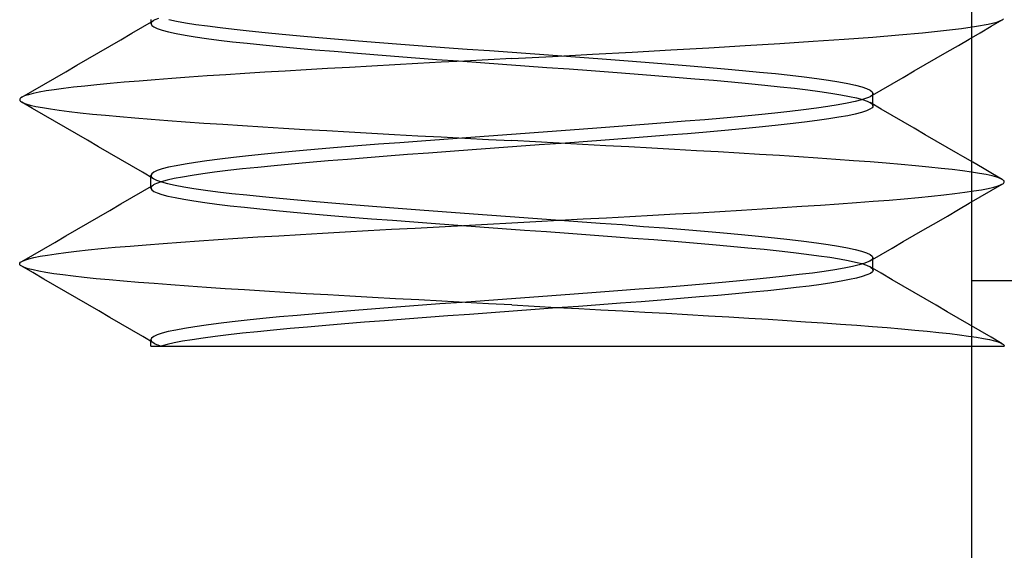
# Model space of a CAD drawing. Header units: millimetres. Extents: x -50 to 1, y 0 to 191.
# Tile 142 of 151: x -12.5 to -9.5, y 184.18 to 185.79. Entities that reach past the tile are written whole.
import ezdxf

# ---------------------------------------------------------------- set-up
doc = ezdxf.new("R2010")
doc.units = ezdxf.units.MM
doc.layers.add('MAIN-2', color=7, linetype='Continuous')

msp = doc.modelspace()

# ---------------------------------------------------------------- linework, layer by layer
at = {"layer": 'MAIN-2'}
for p, q in [((-9.6, 187), (-9.6, 185)), ((-12.1249, 185.7713), (-12.0914, 185.7908)), ((-12.0998, 185.7904), (-12.0998, 185.7936)), ((-12.0998, 185.7873), (-12.0998, 185.7904)), ((-12.0998, 185.7841), (-12.0998, 185.7873)), ((-12.0998, 185.7809), (-12.0998, 185.7841)), ((-12.0994, 185.7829), (-12.0997, 185.781)), ((-12.0997, 185.781), (-12.0977, 185.776)), ((-12.0984, 185.7849), (-12.0994, 185.7829)), ((-12.0968, 185.7868), (-12.0984, 185.7849)), ((-12.0946, 185.7887), (-12.0968, 185.7868)), ((-12.0917, 185.7906), (-12.0946, 185.7887)), ((-12.0882, 185.7925), (-12.0917, 185.7906)), ((-12.0769, 185.7973), (-12.0882, 185.7925)), ((-12.0458, 185.7941), (-12.0223, 185.7891)), ((-12.0223, 185.7891), (-11.9947, 185.7841)), ((-11.9947, 185.7841), (-11.9633, 185.7791)), ((-9.5488, 185.7798), (-9.5228, 185.7861)), ((-9.54, 185.7732), (-9.5066, 185.7926)), ((-9.5228, 185.7861), (-9.5066, 185.7925)), ((-9.5066, 185.7925), (-9.5064, 185.7926)), ((-9.5064, 185.7926), (-9.5062, 185.7928)), ((-9.5062, 185.7928), (-9.506, 185.7929)), ((-9.506, 185.7929), (-9.5058, 185.793)), ((-9.5058, 185.793), (-9.5056, 185.7931)), ((-9.5056, 185.7931), (-9.5054, 185.7932)), ((-9.5054, 185.7932), (-9.5024, 185.7956)), ((-12.1919, 185.7324), (-12.1584, 185.7518)), ((-12.1584, 185.7518), (-12.1249, 185.7713)), ((-12.0977, 185.776), (-12.0913, 185.7711)), ((-12.0913, 185.7711), (-12.0807, 185.766)), ((-12.0807, 185.766), (-12.0657, 185.761)), ((-12.0657, 185.761), (-12.0465, 185.756)), ((-12.0465, 185.756), (-12.023, 185.751)), ((-12.023, 185.751), (-11.9958, 185.7461)), ((-11.9633, 185.7791), (-11.9281, 185.7741)), ((-11.9281, 185.7741), (-11.8893, 185.7691)), ((-11.8893, 185.7691), (-11.8469, 185.7641)), ((-11.8469, 185.7641), (-11.8012, 185.7591)), ((-11.8012, 185.7591), (-11.7523, 185.7541)), ((-11.7523, 185.7541), (-11.7004, 185.7491)), ((-9.821, 185.747), (-9.7493, 185.7536)), ((-9.7493, 185.7536), (-9.6855, 185.7602)), ((-9.6855, 185.7602), (-9.6304, 185.7668)), ((-9.6304, 185.7668), (-9.5847, 185.7733)), ((-9.6068, 185.7345), (-9.5734, 185.7538)), ((-9.5847, 185.7733), (-9.5488, 185.7798)), ((-9.5734, 185.7538), (-9.54, 185.7732)), ((-12.2254, 185.7129), (-12.1919, 185.7324)), ((-11.9958, 185.7461), (-11.965, 185.7412)), ((-11.965, 185.7412), (-11.9307, 185.7363)), ((-11.9307, 185.7363), (-11.8929, 185.7314)), ((-11.8929, 185.7314), (-11.8516, 185.7264)), ((-11.8516, 185.7264), (-11.8067, 185.7214)), ((-11.8067, 185.7214), (-11.7588, 185.7165)), ((-11.7004, 185.7491), (-11.6457, 185.7441)), ((-11.6457, 185.7441), (-11.5885, 185.7391)), ((-11.5885, 185.7391), (-11.529, 185.7341)), ((-11.529, 185.7341), (-11.4674, 185.7291)), ((-11.4674, 185.7291), (-11.404, 185.7241)), ((-11.404, 185.7241), (-11.3391, 185.7191)), ((-10.2896, 185.7144), (-10.1835, 185.721)), ((-10.1835, 185.721), (-10.0828, 185.7275)), ((-10.0828, 185.7275), (-9.9882, 185.734)), ((-9.9882, 185.734), (-9.9006, 185.7405)), ((-9.9006, 185.7405), (-9.821, 185.747)), ((-9.6401, 185.7151), (-9.6068, 185.7345)), ((-12.2925, 185.6739), (-12.2589, 185.6934)), ((-12.2589, 185.6934), (-12.2254, 185.7129)), ((-11.7588, 185.7165), (-11.7082, 185.7116)), ((-11.7082, 185.7116), (-11.6552, 185.7067)), ((-11.6552, 185.7067), (-11.5998, 185.7019)), ((-11.5998, 185.7019), (-11.5422, 185.697)), ((-11.5422, 185.697), (-11.4824, 185.6921)), ((-11.4824, 185.6921), (-11.421, 185.6872)), ((-11.3391, 185.7191), (-11.2727, 185.7141)), ((-11.2727, 185.7141), (-11.2052, 185.7091)), ((-11.2052, 185.7091), (-11.137, 185.7041)), ((-11.137, 185.7041), (-11.0682, 185.6991)), ((-11.0682, 185.6991), (-10.9991, 185.6941)), ((-10.9991, 185.6941), (-10.93, 185.6891)), ((-10.7545, 185.6881), (-10.6339, 185.6947)), ((-10.6339, 185.6947), (-10.5157, 185.7013)), ((-10.5157, 185.7013), (-10.4006, 185.7079)), ((-10.4006, 185.7079), (-10.2896, 185.7144)), ((-9.7072, 185.6761), (-9.6737, 185.6956)), ((-9.6737, 185.6956), (-9.6401, 185.7151)), ((-12.326, 185.6544), (-12.2925, 185.6739)), ((-11.421, 185.6872), (-11.358, 185.6823)), ((-11.358, 185.6823), (-11.2939, 185.6774)), ((-11.2939, 185.6774), (-11.2288, 185.6726)), ((-11.2158, 185.6636), (-11.287, 185.6598)), ((-11.2288, 185.6726), (-11.1628, 185.6677)), ((-11.1442, 185.6674), (-11.2158, 185.6636)), ((-11.1628, 185.6677), (-11.096, 185.6629)), ((-11.0722, 185.6713), (-11.1442, 185.6674)), ((-11.096, 185.6629), (-11.0287, 185.6581)), ((-11, 185.6751), (-11.0722, 185.6713)), ((-11, 185.6751), (-10.8768, 185.6815)), ((-10.93, 185.6891), (-10.8612, 185.6841)), ((-10.8768, 185.6815), (-10.7545, 185.6881)), ((-10.8612, 185.6841), (-10.793, 185.6791)), ((-10.793, 185.6791), (-10.7256, 185.6741)), ((-10.7256, 185.6741), (-10.6593, 185.6691)), ((-10.6593, 185.6691), (-10.5943, 185.6641)), ((-10.5943, 185.6641), (-10.5309, 185.6591)), ((-9.7408, 185.6566), (-9.7072, 185.6761)), ((-12.393, 185.6155), (-12.3595, 185.635)), ((-12.3595, 185.635), (-12.326, 185.6544)), ((-11.7532, 185.6331), (-11.8135, 185.6294)), ((-11.6911, 185.6368), (-11.7532, 185.6331)), ((-11.6273, 185.6406), (-11.6911, 185.6368)), ((-11.562, 185.6444), (-11.6273, 185.6406)), ((-11.4951, 185.6482), (-11.562, 185.6444)), ((-11.4269, 185.652), (-11.4951, 185.6482)), ((-11.3574, 185.6559), (-11.4269, 185.652)), ((-11.287, 185.6598), (-11.3574, 185.6559)), ((-11.0287, 185.6581), (-10.9611, 185.6532)), ((-10.9611, 185.6532), (-10.8935, 185.6483)), ((-10.8935, 185.6483), (-10.8261, 185.6433)), ((-10.8261, 185.6433), (-10.7591, 185.6383)), ((-10.7591, 185.6383), (-10.693, 185.6334)), ((-10.693, 185.6334), (-10.6279, 185.6285)), ((-10.5309, 185.6591), (-10.4694, 185.6541)), ((-10.4694, 185.6541), (-10.4099, 185.6491)), ((-10.4099, 185.6491), (-10.3528, 185.6441)), ((-10.3528, 185.6441), (-10.2982, 185.6391)), ((-10.2982, 185.6391), (-10.2464, 185.6341)), ((-10.2464, 185.6341), (-10.1976, 185.6291)), ((-9.8079, 185.6177), (-9.7744, 185.6372)), ((-9.7744, 185.6372), (-9.7408, 185.6566)), ((-12.4266, 185.5961), (-12.393, 185.6155)), ((-12.1814, 185.6028), (-12.2245, 185.5989)), ((-12.1357, 185.6066), (-12.1814, 185.6028)), ((-12.0874, 185.6105), (-12.1357, 185.6066)), ((-12.0367, 185.6144), (-12.0874, 185.6105)), ((-11.9838, 185.6182), (-12.0367, 185.6144)), ((-11.9289, 185.622), (-11.9838, 185.6182)), ((-11.8721, 185.6257), (-11.9289, 185.622)), ((-11.8135, 185.6294), (-11.8721, 185.6257)), ((-10.6279, 185.6285), (-10.5645, 185.6236)), ((-10.5645, 185.6236), (-10.5029, 185.6187)), ((-10.5029, 185.6187), (-10.4434, 185.6138)), ((-10.4434, 185.6138), (-10.3862, 185.6089)), ((-10.3862, 185.6089), (-10.3313, 185.6039)), ((-10.3313, 185.6039), (-10.2791, 185.599)), ((-10.1976, 185.6291), (-10.152, 185.6241)), ((-10.152, 185.6241), (-10.1098, 185.6191)), ((-10.1098, 185.6191), (-10.071, 185.6141)), ((-10.071, 185.6141), (-10.0358, 185.6091)), ((-10.0358, 185.6091), (-10.0044, 185.6041)), ((-10.0044, 185.6041), (-9.9769, 185.5991)), ((-9.8414, 185.5982), (-9.8079, 185.6177)), ((-12.4935, 185.5573), (-12.46, 185.5767)), ((-12.46, 185.5767), (-12.4266, 185.5961)), ((-12.4403, 185.5726), (-12.4584, 185.5688)), ((-12.419, 185.5763), (-12.4403, 185.5726)), ((-12.3945, 185.5801), (-12.419, 185.5763)), ((-12.3668, 185.5838), (-12.3945, 185.5801)), ((-12.3359, 185.5876), (-12.3668, 185.5838)), ((-12.3018, 185.5913), (-12.3359, 185.5876)), ((-12.2647, 185.5951), (-12.3018, 185.5913)), ((-12.2245, 185.5989), (-12.2647, 185.5951)), ((-10.2791, 185.599), (-10.2296, 185.5941)), ((-10.2296, 185.5941), (-10.1831, 185.5893)), ((-10.1831, 185.5893), (-10.1396, 185.5845)), ((-10.1396, 185.5845), (-10.0991, 185.5796)), ((-10.0991, 185.5796), (-10.0619, 185.5747)), ((-10.0619, 185.5747), (-10.0282, 185.5698)), ((-9.9769, 185.5991), (-9.9536, 185.5941)), ((-9.9536, 185.5941), (-9.9344, 185.5891)), ((-9.9344, 185.5891), (-9.9195, 185.5841)), ((-9.9195, 185.5841), (-9.9088, 185.5791)), ((-9.9088, 185.5791), (-9.9023, 185.5741)), ((-9.9086, 185.5591), (-9.875, 185.5786)), ((-9.9023, 185.5741), (-9.9002, 185.5691)), ((-9.875, 185.5786), (-9.8414, 185.5982)), ((-12.4997, 185.5513), (-12.4998, 185.5492)), ((-12.4998, 185.5492), (-12.499, 185.5472)), ((-12.4985, 185.5533), (-12.4997, 185.5513)), ((-12.499, 185.5472), (-12.4972, 185.5452)), ((-12.4964, 185.5553), (-12.4985, 185.5533)), ((-12.4972, 185.5452), (-12.491, 185.5413)), ((-12.4934, 185.5573), (-12.4964, 185.5553)), ((-12.4604, 185.5234), (-12.4938, 185.5428)), ((-12.485, 185.5612), (-12.4934, 185.5573)), ((-12.491, 185.5413), (-12.481, 185.5374)), ((-12.4734, 185.565), (-12.485, 185.5612)), ((-12.4584, 185.5688), (-12.4734, 185.565)), ((-10.0282, 185.5698), (-9.9982, 185.5648)), ((-9.9982, 185.5648), (-9.9721, 185.5599)), ((-9.9547, 185.544), (-9.9783, 185.539)), ((-9.9721, 185.5599), (-9.95, 185.555)), ((-9.9352, 185.549), (-9.9547, 185.544)), ((-9.95, 185.555), (-9.9319, 185.5501)), ((-9.9199, 185.554), (-9.9352, 185.549)), ((-9.9319, 185.5501), (-9.9179, 185.5453)), ((-9.9139, 185.5565), (-9.9199, 185.554)), ((-9.9179, 185.5453), (-9.908, 185.5405)), ((-9.9089, 185.559), (-9.9139, 185.5565)), ((-9.9051, 185.5615), (-9.9089, 185.559)), ((-9.875, 185.5213), (-9.9086, 185.5408)), ((-9.908, 185.5405), (-9.9044, 185.538)), ((-9.9024, 185.564), (-9.9051, 185.5615)), ((-9.9007, 185.5666), (-9.9024, 185.564)), ((-9.9002, 185.5691), (-9.9007, 185.5666)), ((-9.9002, 185.5659), (-9.9002, 185.569)), ((-9.9002, 185.5627), (-9.9002, 185.5659)), ((-9.9002, 185.5595), (-9.9002, 185.5627)), ((-9.9002, 185.5563), (-9.9002, 185.5595)), ((-9.9002, 185.5531), (-9.9002, 185.5563)), ((-9.9002, 185.5499), (-9.9002, 185.5531)), ((-9.9002, 185.5468), (-9.9002, 185.5499)), ((-9.9002, 185.5436), (-9.9002, 185.5468)), ((-9.9002, 185.5404), (-9.9002, 185.5436)), ((-9.9002, 185.5372), (-9.9002, 185.5404)), ((-12.481, 185.5374), (-12.4676, 185.5335)), ((-12.4676, 185.5335), (-12.4506, 185.5296)), ((-12.427, 185.5041), (-12.4604, 185.5234)), ((-12.4506, 185.5296), (-12.4302, 185.5257)), ((-12.4302, 185.5257), (-12.4065, 185.5218)), ((-12.4065, 185.5218), (-12.3794, 185.5179)), ((-12.3794, 185.5179), (-12.349, 185.514)), ((-12.349, 185.514), (-12.3153, 185.5101)), ((-12.3153, 185.5101), (-12.2784, 185.5062)), ((-10.1538, 185.514), (-10.1996, 185.509)), ((-10.1114, 185.519), (-10.1538, 185.514)), ((-10.0725, 185.524), (-10.1114, 185.519)), ((-10.0373, 185.529), (-10.0725, 185.524)), ((-10.0058, 185.534), (-10.0373, 185.529)), ((-9.9783, 185.539), (-10.0058, 185.534)), ((-9.9354, 185.5107), (-9.9542, 185.5059)), ((-9.9204, 185.5156), (-9.9354, 185.5107)), ((-9.9095, 185.5205), (-9.9204, 185.5156)), ((-9.9028, 185.5254), (-9.9095, 185.5205)), ((-9.9044, 185.538), (-9.9019, 185.5355)), ((-9.9009, 185.5279), (-9.9028, 185.5254)), ((-9.9019, 185.5355), (-9.9005, 185.533)), ((-9.9002, 185.5304), (-9.9009, 185.5279)), ((-9.9005, 185.533), (-9.9002, 185.5304)), ((-9.9002, 185.5341), (-9.9002, 185.5372)), ((-9.9002, 185.5309), (-9.9002, 185.5341)), ((-9.8415, 185.5018), (-9.875, 185.5213)), ((-12.3936, 185.4847), (-12.427, 185.5041)), ((-12.3601, 185.4653), (-12.3936, 185.4847)), ((-12.2784, 185.5062), (-12.2382, 185.5023)), ((-12.2382, 185.5023), (-12.1948, 185.4984)), ((-12.1948, 185.4984), (-12.1486, 185.4944)), ((-12.1486, 185.4944), (-12.0996, 185.4905)), ((-12.0996, 185.4905), (-12.0481, 185.4866)), ((-12.0481, 185.4866), (-11.9944, 185.4827)), ((-11.9944, 185.4827), (-11.9385, 185.4788)), ((-10.4719, 185.484), (-10.5335, 185.479)), ((-10.4124, 185.489), (-10.4719, 185.484)), ((-10.3552, 185.494), (-10.4124, 185.489)), ((-10.3005, 185.499), (-10.3552, 185.494)), ((-10.2486, 185.504), (-10.3005, 185.499)), ((-10.1996, 185.509), (-10.2486, 185.504)), ((-10.1093, 185.481), (-10.152, 185.4759)), ((-10.0701, 185.4861), (-10.1093, 185.481)), ((-10.0348, 185.4912), (-10.0701, 185.4861)), ((-10.0037, 185.4962), (-10.0348, 185.4912)), ((-9.9769, 185.5011), (-10.0037, 185.4962)), ((-9.9542, 185.5059), (-9.9769, 185.5011)), ((-9.8079, 185.4823), (-9.8415, 185.5018)), ((-9.7744, 185.4628), (-9.8079, 185.4823)), ((-12.3266, 185.4458), (-12.3601, 185.4653)), ((-11.9385, 185.4788), (-11.8807, 185.475)), ((-11.8807, 185.475), (-11.8211, 185.4712)), ((-11.8211, 185.4712), (-11.7596, 185.4673)), ((-11.7596, 185.4673), (-11.6963, 185.4635)), ((-11.6963, 185.4635), (-11.6312, 185.4596)), ((-11.6312, 185.4596), (-11.5644, 185.4557)), ((-11.5644, 185.4557), (-11.4964, 185.4518)), ((-11.4964, 185.4518), (-11.4274, 185.4479)), ((-10.864, 185.454), (-10.9328, 185.449)), ((-10.7957, 185.459), (-10.864, 185.454)), ((-10.7283, 185.464), (-10.7957, 185.459)), ((-10.6619, 185.469), (-10.7283, 185.464)), ((-10.5969, 185.474), (-10.6619, 185.469)), ((-10.5335, 185.479), (-10.5969, 185.474)), ((-10.4078, 185.4513), (-10.4657, 185.4464)), ((-10.3519, 185.4562), (-10.4078, 185.4513)), ((-10.2981, 185.461), (-10.3519, 185.4562)), ((-10.2467, 185.466), (-10.2981, 185.461)), ((-10.1979, 185.4709), (-10.2467, 185.466)), ((-10.152, 185.4759), (-10.1979, 185.4709)), ((-9.7408, 185.4433), (-9.7744, 185.4628)), ((-12.293, 185.4263), (-12.3266, 185.4458)), ((-12.2594, 185.4068), (-12.293, 185.4263)), ((-11.4274, 185.4479), (-11.3575, 185.4441)), ((-11.3575, 185.4441), (-11.2868, 185.4403)), ((-11.2752, 185.424), (-11.3414, 185.419)), ((-11.2868, 185.4403), (-11.2156, 185.4365)), ((-11.2078, 185.429), (-11.2752, 185.424)), ((-11.2156, 185.4365), (-11.1439, 185.4327)), ((-11.1396, 185.434), (-11.2078, 185.429)), ((-11.1439, 185.4327), (-11.072, 185.4289)), ((-11.0709, 185.439), (-11.1396, 185.434)), ((-11.072, 185.4289), (-11, 185.4252)), ((-11.0018, 185.444), (-11.0709, 185.439)), ((-10.9328, 185.449), (-11.0018, 185.444)), ((-10.9282, 185.4214), (-11, 185.4252)), ((-10.8565, 185.4175), (-10.9282, 185.4214)), ((-10.7827, 185.4218), (-10.8499, 185.4169)), ((-10.7161, 185.4267), (-10.7827, 185.4218)), ((-10.6508, 185.4316), (-10.7161, 185.4267)), ((-10.5871, 185.4365), (-10.6508, 185.4316)), ((-10.5254, 185.4414), (-10.5871, 185.4365)), ((-10.4657, 185.4464), (-10.5254, 185.4414)), ((-9.7073, 185.4238), (-9.7408, 185.4433)), ((-9.6737, 185.4044), (-9.7073, 185.4238)), ((-12.2259, 185.3873), (-12.2594, 185.4068)), ((-11.6478, 185.394), (-11.7023, 185.389)), ((-11.5907, 185.399), (-11.6478, 185.394)), ((-11.5313, 185.404), (-11.5907, 185.399)), ((-11.4698, 185.409), (-11.5313, 185.404)), ((-11.4064, 185.414), (-11.4698, 185.409)), ((-11.3414, 185.419), (-11.4064, 185.414)), ((-11.1885, 185.3922), (-11.2543, 185.3873)), ((-11.1213, 185.3971), (-11.1885, 185.3922)), ((-11.0533, 185.4021), (-11.1213, 185.3971)), ((-10.9853, 185.4071), (-11.0533, 185.4021)), ((-10.9175, 185.412), (-10.9853, 185.4071)), ((-10.8499, 185.4169), (-10.9175, 185.412)), ((-10.7851, 185.4137), (-10.8565, 185.4175)), ((-10.714, 185.4098), (-10.7851, 185.4137)), ((-10.6435, 185.4059), (-10.714, 185.4098)), ((-10.5739, 185.402), (-10.6435, 185.4059)), ((-10.5053, 185.3982), (-10.5739, 185.402)), ((-10.4381, 185.3944), (-10.5053, 185.3982)), ((-10.3723, 185.3907), (-10.4381, 185.3944)), ((-10.3081, 185.387), (-10.3723, 185.3907)), ((-9.6402, 185.3849), (-9.6737, 185.4044)), ((-12.1923, 185.3678), (-12.2259, 185.3873)), ((-12.1588, 185.3484), (-12.1923, 185.3678)), ((-11.9294, 185.364), (-11.9645, 185.359)), ((-11.8906, 185.369), (-11.9294, 185.364)), ((-11.8483, 185.374), (-11.8906, 185.369)), ((-11.8028, 185.379), (-11.8483, 185.374)), ((-11.754, 185.384), (-11.8028, 185.379)), ((-11.7023, 185.389), (-11.754, 185.384)), ((-11.5599, 185.3635), (-11.6166, 185.3586)), ((-11.5015, 185.3683), (-11.5599, 185.3635)), ((-11.4417, 185.3731), (-11.5015, 185.3683)), ((-11.3806, 185.3779), (-11.4417, 185.3731)), ((-11.3183, 185.3826), (-11.3806, 185.3779)), ((-11.2543, 185.3873), (-11.3183, 185.3826)), ((-10.2455, 185.3833), (-10.3081, 185.387)), ((-10.1847, 185.3795), (-10.2455, 185.3833)), ((-10.1257, 185.3757), (-10.1847, 185.3795)), ((-10.0684, 185.3719), (-10.1257, 185.3757)), ((-10.0131, 185.368), (-10.0684, 185.3719)), ((-9.9599, 185.3641), (-10.0131, 185.368)), ((-9.9088, 185.3602), (-9.9599, 185.3641)), ((-9.86, 185.3563), (-9.9088, 185.3602)), ((-9.6264, 185.3769), (-9.6402, 185.3849)), ((-9.5963, 185.3595), (-9.6264, 185.3769)), ((-12.1253, 185.3289), (-12.1588, 185.3484)), ((-12.0806, 185.334), (-12.0913, 185.329)), ((-12.0656, 185.3391), (-12.0806, 185.334)), ((-12.0465, 185.344), (-12.0656, 185.3391)), ((-12.0232, 185.349), (-12.0465, 185.344)), ((-11.9959, 185.354), (-12.0232, 185.349)), ((-11.9645, 185.359), (-11.9959, 185.354)), ((-11.8656, 185.3339), (-11.9059, 185.329)), ((-11.8215, 185.3389), (-11.8656, 185.3339)), ((-11.7742, 185.3438), (-11.8215, 185.3389)), ((-11.7241, 185.3487), (-11.7742, 185.3438)), ((-11.6714, 185.3536), (-11.7241, 185.3487)), ((-11.6166, 185.3586), (-11.6714, 185.3536)), ((-9.8138, 185.3524), (-9.86, 185.3563)), ((-9.7703, 185.3485), (-9.8138, 185.3524)), ((-9.7299, 185.3447), (-9.7703, 185.3485)), ((-9.6925, 185.3409), (-9.7299, 185.3447)), ((-9.6585, 185.337), (-9.6925, 185.3409)), ((-9.6276, 185.3332), (-9.6585, 185.337)), ((-9.6002, 185.3294), (-9.6276, 185.3332)), ((-9.5663, 185.342), (-9.5963, 185.3595)), ((-9.5363, 185.3246), (-9.5663, 185.342)), ((-12.0917, 185.3094), (-12.1253, 185.3289)), ((-12.0977, 185.3241), (-12.0999, 185.319)), ((-12.0999, 185.319), (-12.0998, 185.3184)), ((-12.0999, 185.3158), (-12.0999, 185.319)), ((-12.0999, 185.3127), (-12.0999, 185.3158)), ((-12.0999, 185.3095), (-12.0999, 185.3127)), ((-12.0999, 185.3063), (-12.0999, 185.3095)), ((-12.0999, 185.3031), (-12.0999, 185.3063)), ((-12.0999, 185.2999), (-12.0999, 185.3031)), ((-12.0998, 185.3184), (-12.0997, 185.3177)), ((-12.0997, 185.3177), (-12.0995, 185.317)), ((-12.0995, 185.317), (-12.0993, 185.3164)), ((-12.0993, 185.3164), (-12.0989, 185.3157)), ((-12.0989, 185.3157), (-12.0985, 185.315)), ((-12.0985, 185.315), (-12.0928, 185.31)), ((-12.0913, 185.329), (-12.0977, 185.3241)), ((-12.0928, 185.31), (-12.0827, 185.305)), ((-12.0827, 185.305), (-12.0682, 185.3)), ((-12.051, 185.3047), (-12.0688, 185.2999)), ((-12.0682, 185.3), (-12.0495, 185.295)), ((-12.0293, 185.3095), (-12.051, 185.3047)), ((-12.0039, 185.3144), (-12.0293, 185.3095)), ((-11.9749, 185.3192), (-12.0039, 185.3144)), ((-11.9424, 185.3241), (-11.9749, 185.3192)), ((-11.9059, 185.329), (-11.9424, 185.3241)), ((-9.576, 185.3256), (-9.6002, 185.3294)), ((-9.5552, 185.3218), (-9.576, 185.3256)), ((-9.5375, 185.3179), (-9.5552, 185.3218)), ((-9.5232, 185.314), (-9.5375, 185.3179)), ((-9.5063, 185.3072), (-9.5363, 185.3246)), ((-9.5122, 185.3102), (-9.5232, 185.314)), ((-9.5047, 185.3063), (-9.5122, 185.3102)), ((-9.5024, 185.3044), (-9.5047, 185.3063)), ((-9.5008, 185.3026), (-9.5024, 185.3044)), ((-9.5001, 185.3007), (-9.5008, 185.3026)), ((-9.5002, 185.2989), (-9.5001, 185.3007)), ((-12.1584, 185.2519), (-12.1249, 185.2714)), ((-12.1249, 185.2714), (-12.0913, 185.2909)), ((-12.0999, 185.2967), (-12.0999, 185.2999)), ((-12.0999, 185.2935), (-12.0999, 185.2967)), ((-12.0999, 185.2904), (-12.0999, 185.2935)), ((-12.0999, 185.2872), (-12.0999, 185.2904)), ((-12.0999, 185.284), (-12.0999, 185.2872)), ((-12.0999, 185.2809), (-12.0999, 185.284)), ((-12.0995, 185.2831), (-12.0999, 185.2806)), ((-12.0999, 185.2806), (-12.0977, 185.2757)), ((-12.0981, 185.2855), (-12.0995, 185.2831)), ((-12.0957, 185.2879), (-12.0981, 185.2855)), ((-12.0977, 185.2757), (-12.0914, 185.2709)), ((-12.0923, 185.2903), (-12.0957, 185.2879)), ((-12.088, 185.2927), (-12.0923, 185.2903)), ((-12.0914, 185.2709), (-12.081, 185.2661)), ((-12.0826, 185.2951), (-12.088, 185.2927)), ((-12.0688, 185.2999), (-12.0826, 185.2951)), ((-12.0495, 185.295), (-12.0267, 185.2899)), ((-12.0267, 185.2899), (-11.9997, 185.2849)), ((-11.9997, 185.2849), (-11.9689, 185.2799)), ((-11.9689, 185.2799), (-11.9342, 185.2749)), ((-11.9342, 185.2749), (-11.8958, 185.2699)), ((-9.6205, 185.268), (-9.5933, 185.272)), ((-9.5933, 185.272), (-9.5696, 185.2759)), ((-9.5731, 185.2541), (-9.5397, 185.2735)), ((-9.5696, 185.2759), (-9.5493, 185.2798)), ((-9.5493, 185.2798), (-9.5324, 185.2837)), ((-9.5397, 185.2735), (-9.5062, 185.2929)), ((-9.5324, 185.2837), (-9.519, 185.2875)), ((-9.519, 185.2875), (-9.5092, 185.2914)), ((-9.5092, 185.2914), (-9.5029, 185.2952)), ((-9.5029, 185.2952), (-9.5012, 185.297)), ((-9.5012, 185.297), (-9.5002, 185.2989)), ((-12.1919, 185.2324), (-12.1584, 185.2519)), ((-12.081, 185.2661), (-12.0666, 185.2613)), ((-12.0666, 185.2613), (-12.0482, 185.2565)), ((-12.0482, 185.2565), (-12.0257, 185.2517)), ((-12.0257, 185.2517), (-11.9995, 185.2467)), ((-11.9995, 185.2467), (-11.9695, 185.2418)), ((-11.9695, 185.2418), (-11.936, 185.2369)), ((-11.8958, 185.2699), (-11.8538, 185.2648)), ((-11.8538, 185.2648), (-11.8083, 185.2598)), ((-11.8083, 185.2598), (-11.7597, 185.2548)), ((-11.7597, 185.2548), (-11.7079, 185.2498)), ((-11.7079, 185.2498), (-11.6535, 185.2448)), ((-11.6535, 185.2448), (-11.5964, 185.2397)), ((-9.9506, 185.2368), (-9.8993, 185.2407)), ((-9.8993, 185.2407), (-9.8507, 185.2445)), ((-9.8507, 185.2445), (-9.8047, 185.2484)), ((-9.8047, 185.2484), (-9.7616, 185.2523)), ((-9.7616, 185.2523), (-9.7216, 185.2562)), ((-9.7216, 185.2562), (-9.6847, 185.2601)), ((-9.6847, 185.2601), (-9.6509, 185.2641)), ((-9.6509, 185.2641), (-9.6205, 185.268)), ((-9.6066, 185.2347), (-9.5731, 185.2541)), ((-12.259, 185.1935), (-12.2255, 185.213)), ((-12.2255, 185.213), (-12.1919, 185.2324)), ((-11.936, 185.2369), (-11.8991, 185.232)), ((-11.8991, 185.232), (-11.8587, 185.2271)), ((-11.8587, 185.2271), (-11.815, 185.2223)), ((-11.815, 185.2223), (-11.7682, 185.2175)), ((-11.7682, 185.2175), (-11.7183, 185.2127)), ((-11.7183, 185.2127), (-11.6654, 185.2077)), ((-11.5964, 185.2397), (-11.537, 185.2347)), ((-11.537, 185.2347), (-11.4754, 185.2297)), ((-11.4754, 185.2297), (-11.412, 185.2247)), ((-11.412, 185.2247), (-11.3469, 185.2197)), ((-11.3469, 185.2197), (-11.2803, 185.2146)), ((-11.2803, 185.2146), (-11.2127, 185.2096)), ((-10.3663, 185.2097), (-10.3011, 185.2136)), ((-10.3011, 185.2136), (-10.2379, 185.2175)), ((-10.2379, 185.2175), (-10.1767, 185.2214)), ((-10.1767, 185.2214), (-10.1174, 185.2253)), ((-10.1174, 185.2253), (-10.0599, 185.2292)), ((-10.0599, 185.2292), (-10.0042, 185.233)), ((-10.0042, 185.233), (-9.9506, 185.2368)), ((-9.6736, 185.1958), (-9.64, 185.2153)), ((-9.64, 185.2153), (-9.6066, 185.2347)), ((-12.2926, 185.174), (-12.259, 185.1935)), ((-11.6654, 185.2077), (-11.6097, 185.2027)), ((-11.6097, 185.2027), (-11.5515, 185.1977)), ((-11.5515, 185.1977), (-11.491, 185.1927)), ((-11.491, 185.1927), (-11.4285, 185.1877)), ((-11.4285, 185.1877), (-11.3644, 185.1828)), ((-11.3644, 185.1828), (-11.299, 185.1779)), ((-11.2127, 185.2096), (-11.1442, 185.2046)), ((-11.1442, 185.2046), (-11.0752, 185.1996)), ((-11.0752, 185.1996), (-11.0058, 185.1946)), ((-11.0058, 185.1946), (-10.9365, 185.1895)), ((-10.9365, 185.1895), (-10.8674, 185.1845)), ((-10.9276, 185.179), (-10.8552, 185.1829)), ((-10.8674, 185.1845), (-10.7989, 185.1795)), ((-10.8552, 185.1829), (-10.7832, 185.1868)), ((-10.7832, 185.1868), (-10.7117, 185.1906)), ((-10.7117, 185.1906), (-10.6409, 185.1944)), ((-10.6409, 185.1944), (-10.5707, 185.1981)), ((-10.5707, 185.1981), (-10.5015, 185.202)), ((-10.5015, 185.202), (-10.4332, 185.2058)), ((-10.4332, 185.2058), (-10.3663, 185.2097)), ((-9.7071, 185.1764), (-9.6736, 185.1958)), ((-12.3596, 185.1351), (-12.3261, 185.1545)), ((-12.3261, 185.1545), (-12.2926, 185.174)), ((-11.5087, 185.1476), (-11.4385, 185.1514)), ((-11.4385, 185.1514), (-11.3671, 185.1553)), ((-11.3671, 185.1553), (-11.2948, 185.1592)), ((-11.299, 185.1779), (-11.2326, 185.173)), ((-11.2948, 185.1592), (-11.2217, 185.1632)), ((-11.2326, 185.173), (-11.1654, 185.168)), ((-11.2217, 185.1632), (-11.1481, 185.1671)), ((-11.1654, 185.168), (-11.0977, 185.1631)), ((-11.1481, 185.1671), (-11.0742, 185.1711)), ((-11.0977, 185.1631), (-11.0297, 185.1581)), ((-11.0742, 185.1711), (-11, 185.1751)), ((-11.0297, 185.1581), (-10.962, 185.1531)), ((-11, 185.1751), (-10.9276, 185.179)), ((-10.962, 185.1531), (-10.8948, 185.1483)), ((-10.7989, 185.1795), (-10.7311, 185.1745)), ((-10.7311, 185.1745), (-10.6644, 185.1695)), ((-10.6644, 185.1695), (-10.599, 185.1644)), ((-10.599, 185.1644), (-10.5352, 185.1594)), ((-10.5352, 185.1594), (-10.4733, 185.1544)), ((-10.4733, 185.1544), (-10.4134, 185.1494)), ((-9.7743, 185.1374), (-9.7407, 185.1569)), ((-9.7407, 185.1569), (-9.7071, 185.1764)), ((-12.3931, 185.1156), (-12.3596, 185.1351)), ((-12.0092, 185.1163), (-11.9533, 185.1203)), ((-11.9533, 185.1203), (-11.8954, 185.1242)), ((-11.8954, 185.1242), (-11.8356, 185.1282)), ((-11.8356, 185.1282), (-11.7739, 185.1321)), ((-11.7739, 185.1321), (-11.7102, 185.136)), ((-11.7102, 185.136), (-11.6447, 185.1398)), ((-11.6447, 185.1398), (-11.5775, 185.1437)), ((-11.5775, 185.1437), (-11.5087, 185.1476)), ((-10.8948, 185.1483), (-10.8281, 185.1434)), ((-10.8281, 185.1434), (-10.762, 185.1386)), ((-10.762, 185.1386), (-10.6963, 185.1337)), ((-10.6963, 185.1337), (-10.6314, 185.1288)), ((-10.6314, 185.1288), (-10.5679, 185.1239)), ((-10.5679, 185.1239), (-10.5062, 185.1189)), ((-10.4134, 185.1494), (-10.3559, 185.1444)), ((-10.3559, 185.1444), (-10.301, 185.1393)), ((-10.301, 185.1393), (-10.2489, 185.1343)), ((-10.2489, 185.1343), (-10.1998, 185.1293)), ((-10.1998, 185.1293), (-10.1538, 185.1243)), ((-10.1538, 185.1243), (-10.1112, 185.1192)), ((-9.8078, 185.1179), (-9.7743, 185.1374)), ((-12.4601, 185.0768), (-12.4266, 185.0962)), ((-12.4266, 185.0962), (-12.3931, 185.1156)), ((-12.3269, 185.0888), (-12.2908, 185.0927)), ((-12.2908, 185.0927), (-12.2514, 185.0966)), ((-12.2514, 185.0966), (-12.2086, 185.1005)), ((-12.2086, 185.1005), (-12.1628, 185.1044)), ((-12.1628, 185.1044), (-12.1141, 185.1084)), ((-12.1141, 185.1084), (-12.0629, 185.1123)), ((-12.0629, 185.1123), (-12.0092, 185.1163)), ((-10.5062, 185.1189), (-10.4466, 185.1139)), ((-10.4466, 185.1139), (-10.389, 185.109)), ((-10.389, 185.109), (-10.3339, 185.1041)), ((-10.3339, 185.1041), (-10.2813, 185.0993)), ((-10.2813, 185.0993), (-10.2318, 185.0945)), ((-10.2318, 185.0945), (-10.1855, 185.0897)), ((-10.1112, 185.1192), (-10.0721, 185.1142)), ((-10.0721, 185.1142), (-10.0366, 185.1092)), ((-10.0366, 185.1092), (-10.005, 185.1042)), ((-10.005, 185.1042), (-9.9775, 185.0992)), ((-9.9775, 185.0992), (-9.954, 185.0941)), ((-9.954, 185.0941), (-9.9347, 185.0891)), ((-9.8748, 185.0789), (-9.8413, 185.0984)), ((-9.8413, 185.0984), (-9.8078, 185.1179)), ((-12.4935, 185.0574), (-12.4601, 185.0768)), ((-12.4934, 185.0574), (-12.4847, 185.0614)), ((-12.4847, 185.0614), (-12.4723, 185.0653)), ((-12.4723, 185.0653), (-12.4565, 185.0693)), ((-12.4565, 185.0693), (-12.4373, 185.0732)), ((-12.4373, 185.0732), (-12.4148, 185.0771)), ((-12.4148, 185.0771), (-12.3889, 185.081)), ((-12.3889, 185.081), (-12.3596, 185.0849)), ((-12.3596, 185.0849), (-12.3269, 185.0888)), ((-10.1855, 185.0897), (-10.1424, 185.0848)), ((-10.1424, 185.0848), (-10.1025, 185.08)), ((-10.1025, 185.08), (-10.0656, 185.0751)), ((-10.0656, 185.0751), (-10.032, 185.0703)), ((-10.032, 185.0703), (-10.0019, 185.0654)), ((-10.0019, 185.0654), (-9.9756, 185.0606)), ((-9.9756, 185.0606), (-9.9532, 185.0558)), ((-9.9347, 185.0891), (-9.9196, 185.0841)), ((-9.9196, 185.0841), (-9.9088, 185.0791)), ((-9.9057, 185.061), (-9.9089, 185.059)), ((-9.9088, 185.0791), (-9.9023, 185.0741)), ((-9.9084, 185.0594), (-9.8748, 185.0789)), ((-9.9032, 185.063), (-9.9057, 185.061)), ((-9.9015, 185.065), (-9.9032, 185.063)), ((-9.9023, 185.0741), (-9.9001, 185.069)), ((-9.9004, 185.067), (-9.9015, 185.065)), ((-9.9001, 185.069), (-9.9004, 185.067)), ((-9.9001, 185.0658), (-9.9001, 185.069)), ((-9.9001, 185.0627), (-9.9001, 185.0658)), ((-9.9001, 185.0595), (-9.9001, 185.0627)), ((-12.4999, 185.0501), (-12.4992, 185.0526)), ((-12.4992, 185.0477), (-12.4999, 185.0501)), ((-12.4992, 185.0526), (-12.497, 185.055)), ((-12.4971, 185.0453), (-12.4992, 185.0477)), ((-12.4936, 185.0429), (-12.4971, 185.0453)), ((-12.497, 185.055), (-12.4934, 185.0574)), ((-12.4854, 185.0392), (-12.4936, 185.0429)), ((-12.46, 185.0235), (-12.4935, 185.0429)), ((-12.4739, 185.0354), (-12.4854, 185.0392)), ((-12.4592, 185.0316), (-12.4739, 185.0354)), ((-12.4412, 185.0278), (-12.4592, 185.0316)), ((-10.0163, 185.0322), (-10.0487, 185.0273)), ((-9.9876, 185.0372), (-10.0163, 185.0322)), ((-9.9628, 185.0422), (-9.9876, 185.0372)), ((-9.942, 185.0471), (-9.9628, 185.0422)), ((-9.9532, 185.0558), (-9.9345, 185.051)), ((-9.9253, 185.0521), (-9.942, 185.0471)), ((-9.9345, 185.051), (-9.9198, 185.046)), ((-9.9127, 185.057), (-9.9253, 185.0521)), ((-9.9198, 185.046), (-9.909, 185.041)), ((-9.9089, 185.059), (-9.9127, 185.057)), ((-9.909, 185.041), (-9.9063, 185.0393)), ((-9.8752, 185.0214), (-9.9087, 185.0409)), ((-9.9063, 185.0393), (-9.904, 185.0376)), ((-9.904, 185.0376), (-9.9023, 185.0359)), ((-9.9023, 185.0359), (-9.901, 185.0342)), ((-9.9, 185.0308), (-9.902, 185.026)), ((-9.901, 185.0342), (-9.9003, 185.0325)), ((-9.9003, 185.0325), (-9.9, 185.0308)), ((-9.9001, 185.0563), (-9.9001, 185.0595)), ((-9.9001, 185.0531), (-9.9001, 185.0563)), ((-9.9001, 185.0499), (-9.9001, 185.0531)), ((-9.9001, 185.0467), (-9.9001, 185.0499)), ((-9.9001, 185.0435), (-9.9001, 185.0467)), ((-9.9001, 185.0404), (-9.9001, 185.0435)), ((-9.9001, 185.0372), (-9.9001, 185.0404)), ((-9.9001, 185.034), (-9.9001, 185.0372)), ((-9.9001, 185.0308), (-9.9001, 185.034)), ((-12.4266, 185.0041), (-12.46, 185.0235)), ((-12.4201, 185.024), (-12.4412, 185.0278)), ((-12.3931, 184.9847), (-12.4266, 185.0041)), ((-12.3957, 185.0202), (-12.4201, 185.024)), ((-12.3682, 185.0164), (-12.3957, 185.0202)), ((-12.3374, 185.0126), (-12.3682, 185.0164)), ((-12.3036, 185.0088), (-12.3374, 185.0126)), ((-12.2667, 185.0051), (-12.3036, 185.0088)), ((-12.2268, 185.0013), (-12.2667, 185.0051)), ((-12.184, 184.9975), (-12.2268, 185.0013)), ((-10.2638, 185.0025), (-10.3161, 184.9975)), ((-10.2143, 185.0074), (-10.2638, 185.0025)), ((-10.1679, 185.0124), (-10.2143, 185.0074)), ((-10.1247, 185.0174), (-10.1679, 185.0124)), ((-10.0849, 185.0223), (-10.1247, 185.0174)), ((-10.0487, 185.0273), (-10.0849, 185.0223)), ((-9.972, 185.0021), (-9.997, 184.9973)), ((-9.9506, 185.0068), (-9.972, 185.0021)), ((-9.9327, 185.0116), (-9.9506, 185.0068)), ((-9.9185, 185.0164), (-9.9327, 185.0116)), ((-9.9082, 185.0212), (-9.9185, 185.0164)), ((-9.902, 185.026), (-9.9082, 185.0212)), ((-9.8417, 185.0019), (-9.8752, 185.0214)), ((-9.8082, 184.9824), (-9.8417, 185.0019)), ((-9.6, 185), (-8, 185)), ((-9.6, 185), (-8, 185)), ((-9.6, 185), (-9.6, 2.2)), ((-12.3597, 184.9652), (-12.3931, 184.9847)), ((-12.1384, 184.9938), (-12.184, 184.9975)), ((-12.09, 184.99), (-12.1384, 184.9938)), ((-12.039, 184.9861), (-12.09, 184.99)), ((-11.9858, 184.9823), (-12.039, 184.9861)), ((-11.9306, 184.9784), (-11.9858, 184.9823)), ((-11.8737, 184.9746), (-11.9306, 184.9784)), ((-11.815, 184.9707), (-11.8737, 184.9746)), ((-11.7545, 184.9669), (-11.815, 184.9707)), ((-10.6129, 184.9727), (-10.6778, 184.9678)), ((-10.5496, 184.9777), (-10.6129, 184.9727)), ((-10.488, 184.9827), (-10.5496, 184.9777)), ((-10.4284, 184.9876), (-10.488, 184.9827)), ((-10.3711, 184.9926), (-10.4284, 184.9876)), ((-10.3161, 184.9975), (-10.3711, 184.9926)), ((-10.1762, 184.9733), (-10.2208, 184.9686)), ((-10.1342, 184.9781), (-10.1762, 184.9733)), ((-10.0948, 184.9828), (-10.1342, 184.9781)), ((-10.0585, 184.9877), (-10.0948, 184.9828)), ((-10.0258, 184.9925), (-10.0585, 184.9877)), ((-9.997, 184.9973), (-10.0258, 184.9925)), ((-9.7747, 184.963), (-9.8082, 184.9824)), ((-12.3261, 184.9458), (-12.3597, 184.9652)), ((-12.2926, 184.9263), (-12.3261, 184.9458)), ((-11.692, 184.9631), (-11.7545, 184.9669)), ((-11.6275, 184.9593), (-11.692, 184.9631)), ((-11.5613, 184.9556), (-11.6275, 184.9593)), ((-11.4936, 184.9518), (-11.5613, 184.9556)), ((-11.4247, 184.948), (-11.4936, 184.9518)), ((-11.3548, 184.9442), (-11.4247, 184.948)), ((-11.2842, 184.9404), (-11.3548, 184.9442)), ((-11.2133, 184.9366), (-11.2842, 184.9404)), ((-11.0156, 184.943), (-11.084, 184.938)), ((-10.9471, 184.948), (-11.0156, 184.943)), ((-10.8788, 184.9529), (-10.9471, 184.948)), ((-10.811, 184.9579), (-10.8788, 184.9529)), ((-10.7439, 184.9628), (-10.811, 184.9579)), ((-10.6778, 184.9678), (-10.7439, 184.9628)), ((-10.4865, 184.9445), (-10.5458, 184.9398)), ((-10.4287, 184.9494), (-10.4865, 184.9445)), ((-10.3727, 184.9542), (-10.4287, 184.9494)), ((-10.3191, 184.9591), (-10.3727, 184.9542)), ((-10.2684, 184.9639), (-10.3191, 184.9591)), ((-10.2208, 184.9686), (-10.2684, 184.9639)), ((-9.7412, 184.9435), (-9.7747, 184.963)), ((-9.7076, 184.924), (-9.7412, 184.9435)), ((-12.259, 184.9068), (-12.2926, 184.9263)), ((-11.4161, 184.9133), (-11.4787, 184.9083)), ((-11.3519, 184.9182), (-11.4161, 184.9133)), ((-11.2863, 184.9232), (-11.3519, 184.9182)), ((-11.2196, 184.9281), (-11.2863, 184.9232)), ((-11.1521, 184.9331), (-11.2196, 184.9281)), ((-11.1422, 184.9327), (-11.2133, 184.9366)), ((-11.084, 184.938), (-11.1521, 184.9331)), ((-11.0711, 184.9288), (-11.1422, 184.9327)), ((-11, 184.925), (-11.0711, 184.9288)), ((-11, 184.925), (-10.9321, 184.9214)), ((-10.9295, 184.911), (-10.9963, 184.9062)), ((-10.9321, 184.9214), (-10.8643, 184.9177)), ((-10.8631, 184.9159), (-10.9295, 184.911)), ((-10.8643, 184.9177), (-10.7965, 184.9141)), ((-10.7974, 184.9207), (-10.8631, 184.9159)), ((-10.7326, 184.9255), (-10.7974, 184.9207)), ((-10.7965, 184.9141), (-10.729, 184.9105)), ((-10.6689, 184.9303), (-10.7326, 184.9255)), ((-10.729, 184.9105), (-10.6618, 184.9069)), ((-10.6066, 184.9351), (-10.6689, 184.9303)), ((-10.5458, 184.9398), (-10.6066, 184.9351)), ((-9.6741, 184.9045), (-9.7076, 184.924)), ((-12.2254, 184.8873), (-12.259, 184.9068)), ((-12.1919, 184.8678), (-12.2254, 184.8873)), ((-11.759, 184.8835), (-11.8071, 184.8786)), ((-11.7081, 184.8885), (-11.759, 184.8835)), ((-11.6543, 184.8934), (-11.7081, 184.8885)), ((-11.5981, 184.8984), (-11.6543, 184.8934)), ((-11.5394, 184.9034), (-11.5981, 184.8984)), ((-11.4787, 184.9083), (-11.5394, 184.9034)), ((-11.3251, 184.8821), (-11.388, 184.8773)), ((-11.2609, 184.8869), (-11.3251, 184.8821)), ((-11.1956, 184.8918), (-11.2609, 184.8869)), ((-11.1296, 184.8965), (-11.1956, 184.8918)), ((-11.0631, 184.9014), (-11.1296, 184.8965)), ((-10.9963, 184.9062), (-11.0631, 184.9014)), ((-10.6618, 184.9069), (-10.5953, 184.9033)), ((-10.5953, 184.9033), (-10.5296, 184.8997)), ((-10.5296, 184.8997), (-10.465, 184.8961)), ((-10.465, 184.8961), (-10.4016, 184.8925)), ((-10.4016, 184.8925), (-10.3396, 184.8888)), ((-10.3396, 184.8888), (-10.2789, 184.8851)), ((-10.2789, 184.8851), (-10.2196, 184.8815)), ((-10.2196, 184.8815), (-10.1619, 184.8778)), ((-9.6405, 184.885), (-9.6741, 184.9045)), ((-9.607, 184.8656), (-9.6405, 184.885)), ((-12.1584, 184.8483), (-12.1919, 184.8678)), ((-11.9974, 184.8538), (-12.0243, 184.8488)), ((-11.9666, 184.8587), (-11.9974, 184.8538)), ((-11.932, 184.8637), (-11.9666, 184.8587)), ((-11.8938, 184.8687), (-11.932, 184.8637)), ((-11.8521, 184.8736), (-11.8938, 184.8687)), ((-11.8071, 184.8786), (-11.8521, 184.8736)), ((-11.6761, 184.8533), (-11.727, 184.8485)), ((-11.6228, 184.858), (-11.6761, 184.8533)), ((-11.5671, 184.8628), (-11.6228, 184.858)), ((-11.5093, 184.8676), (-11.5671, 184.8628)), ((-11.4495, 184.8724), (-11.5093, 184.8676)), ((-11.388, 184.8773), (-11.4495, 184.8724)), ((-10.1619, 184.8778), (-10.1059, 184.8742)), ((-10.1059, 184.8742), (-10.0517, 184.8705)), ((-10.0517, 184.8705), (-9.9996, 184.8669)), ((-9.9996, 184.8669), (-9.9497, 184.8633)), ((-9.9497, 184.8633), (-9.902, 184.8597)), ((-9.902, 184.8597), (-9.8566, 184.8561)), ((-9.8566, 184.8561), (-9.8135, 184.8524)), ((-9.8135, 184.8524), (-9.7728, 184.8488)), ((-9.5736, 184.8462), (-9.607, 184.8656)), ((-12.1249, 184.8288), (-12.1584, 184.8483)), ((-12.0914, 184.8093), (-12.1249, 184.8288)), ((-12.0978, 184.824), (-12.1, 184.8191)), ((-12.0914, 184.829), (-12.0978, 184.824)), ((-12.0808, 184.834), (-12.0914, 184.829)), ((-12.066, 184.8389), (-12.0808, 184.834)), ((-12.0472, 184.8439), (-12.066, 184.8389)), ((-12.0243, 184.8488), (-12.0472, 184.8439)), ((-11.9409, 184.8242), (-11.974, 184.8194)), ((-11.9042, 184.8291), (-11.9409, 184.8242)), ((-11.8642, 184.834), (-11.9042, 184.8291)), ((-11.8212, 184.8389), (-11.8642, 184.834)), ((-11.7754, 184.8437), (-11.8212, 184.8389)), ((-11.727, 184.8485), (-11.7754, 184.8437)), ((-9.7728, 184.8488), (-9.7347, 184.8452)), ((-9.7347, 184.8452), (-9.6991, 184.8415)), ((-9.6991, 184.8415), (-9.6662, 184.8379)), ((-9.6662, 184.8379), (-9.6361, 184.8342)), ((-9.6361, 184.8342), (-9.6088, 184.8305)), ((-9.6088, 184.8305), (-9.5846, 184.8269)), ((-9.5846, 184.8269), (-9.5634, 184.8232)), ((-9.54, 184.8267), (-9.5736, 184.8462)), ((-9.5634, 184.8232), (-9.5454, 184.8196)), ((-9.5065, 184.8073), (-9.54, 184.8267)), ((-12.1, 184.8191), (-12.0998, 184.8176)), ((-12.1, 184.8159), (-12.1, 184.8191)), ((-12.1, 184.8127), (-12.1, 184.8159)), ((-12.1, 184.8095), (-12.1, 184.8127)), ((-12.1, 184.8063), (-12.1, 184.8095)), ((-12.1, 184.8032), (-12.1, 184.8063)), ((-12.1, 184.8), (-12.1, 184.8032)), ((-12.0999, 184.8), (-12.0991, 184.8)), ((-12.0998, 184.8176), (-12.0992, 184.8162)), ((-12.0992, 184.8162), (-12.0983, 184.8148)), ((-12.0991, 184.8), (-12.0965, 184.8)), ((-12.0983, 184.8148), (-12.097, 184.8133)), ((-12.097, 184.8133), (-12.0954, 184.8119)), ((-12.0965, 184.8), (-12.0921, 184.8)), ((-12.0954, 184.8119), (-12.0934, 184.8104)), ((-12.0934, 184.8104), (-12.0905, 184.8087)), ((-12.0921, 184.8), (-12.086, 184.8)), ((-12.0905, 184.8087), (-12.0871, 184.807)), ((-12.0871, 184.807), (-12.0832, 184.8052)), ((-12.086, 184.8), (-12.0781, 184.8)), ((-12.0832, 184.8052), (-12.0788, 184.8035)), ((-12.0788, 184.8035), (-12.0738, 184.8018)), ((-12.0781, 184.8), (-12.0684, 184.8)), ((-12.0738, 184.8018), (-12.0684, 184.8)), ((-12.0507, 184.8048), (-12.0684, 184.8)), ((-12.0684, 184.8), (-12.0558, 184.8)), ((-12.0558, 184.8), (-12.0368, 184.8)), ((-12.029, 184.8097), (-12.0507, 184.8048)), ((-12.0368, 184.8), (-12.011, 184.8)), ((-12.0035, 184.8145), (-12.029, 184.8097)), ((-12.011, 184.8), (-11.9781, 184.8)), ((-11.974, 184.8194), (-12.0035, 184.8145)), ((-11.9781, 184.8), (-11.9375, 184.8)), ((-11.9375, 184.8), (-11.8897, 184.8)), ((-11.8897, 184.8), (-11.8361, 184.8)), ((-11.8361, 184.8), (-11.7779, 184.8)), ((-11.7779, 184.8), (-11.716, 184.8)), ((-11.716, 184.8), (-11.6508, 184.8)), ((-11.6508, 184.8), (-11.5817, 184.8)), ((-11.5817, 184.8), (-11.5073, 184.8)), ((-11.5073, 184.8), (-11.4264, 184.8)), ((-11.4264, 184.8), (-11.3378, 184.8)), ((-11.3378, 184.8), (-11.2427, 184.8)), ((-11.2427, 184.8), (-11.1464, 184.8)), ((-11.1464, 184.8), (-11.0537, 184.8)), ((-11.0537, 184.8), (-10.9628, 184.8)), ((-10.9628, 184.8), (-10.8702, 184.8)), ((-10.8702, 184.8), (-10.7741, 184.8)), ((-10.7741, 184.8), (-10.6744, 184.8)), ((-10.6744, 184.8), (-10.5734, 184.8)), ((-10.5734, 184.8), (-10.4766, 184.8)), ((-10.4766, 184.8), (-10.3878, 184.8)), ((-10.3878, 184.8), (-10.3035, 184.8)), ((-10.3035, 184.8), (-10.2191, 184.8)), ((-10.2191, 184.8), (-10.1336, 184.8)), ((-10.1336, 184.8), (-10.0482, 184.8)), ((-10.0482, 184.8), (-9.9652, 184.8)), ((-9.9652, 184.8), (-9.8882, 184.8)), ((-9.8882, 184.8), (-9.8196, 184.8)), ((-9.8196, 184.8), (-9.758, 184.8)), ((-9.758, 184.8), (-9.702, 184.8)), ((-9.702, 184.8), (-9.6515, 184.8)), ((-9.6515, 184.8), (-9.6068, 184.8)), ((-9.6068, 184.8), (-9.5687, 184.8)), ((-9.5687, 184.8), (-9.5379, 184.8)), ((-9.5454, 184.8196), (-9.5303, 184.816)), ((-9.5379, 184.8), (-9.515, 184.8)), ((-9.5303, 184.816), (-9.5183, 184.8124)), ((-9.5183, 184.8124), (-9.5094, 184.8088)), ((-9.515, 184.8), (-9.5002, 184.8)), ((-9.5094, 184.8088), (-9.5066, 184.8073)), ((-9.5066, 184.8073), (-9.5043, 184.8059)), ((-9.5043, 184.8059), (-9.5025, 184.8044)), ((-9.5025, 184.8044), (-9.5012, 184.8029)), ((-9.5012, 184.8029), (-9.5005, 184.8015)), ((-9.5005, 184.8015), (-9.5002, 184.8))]:
    msp.add_line(p, q, dxfattribs=at)

doc.saveas('drawing.dxf')
